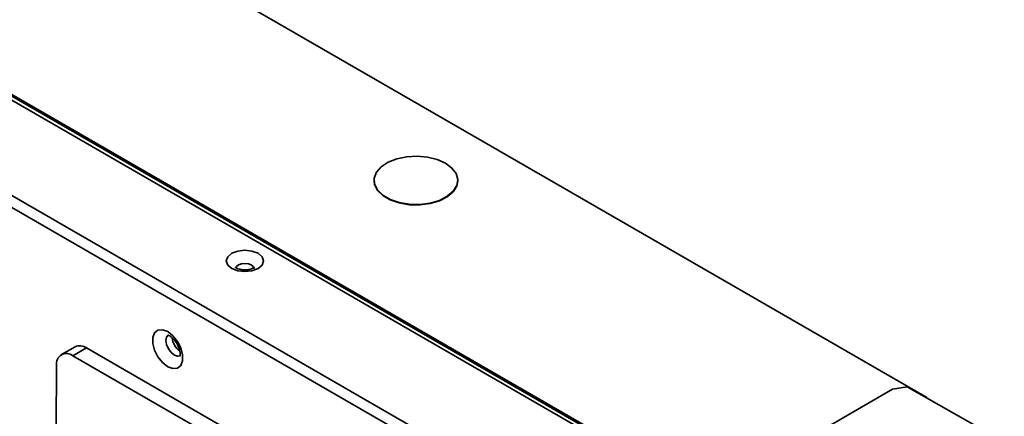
# Model space of a CAD drawing. Header units: millimetres. Extents: x 1 to 1119, y -1 to 863.
# Tile 203 of 211: x 1007 to 1052, y 658 to 676. Entities that reach past the tile are written whole.
import ezdxf

# ---------------------------------------------------------------- set-up
doc = ezdxf.new("R2010")
doc.units = ezdxf.units.MM

msp = doc.modelspace()

# ---------------------------------------------------------------- linework, layer by layer
at = {"color": 7, "linetype": 'Continuous', "lineweight": 35}
for p, q in [((1048.5953, 658.7116), (770.4195, 819.2991)), ((1038.8686, 649.3865), (754.6574, 813.4581)), ((754.255, 813.146), (1038.7995, 648.882)), ((762.5517, 813.2713), (1038.5391, 653.9472)), ((1023.2734, 668.6631), (1023.2734, 668.6413)), ((1027.1067, 668.6413), (1027.1067, 668.6631)), ((1009.5827, 661.0386), (1008.9565, 660.6812)), ((1010.1116, 660.986), (1009.4854, 660.6287)), ((1009.4854, 660.6287), (1028.1942, 649.8283)), ((1028.8205, 650.1856), (1010.1116, 660.986)), ((1008.7186, 657.3354), (1008.7327, 660.194)), ((1047.0241, 659.0962), (1038.5624, 654.2113)), ((1047.6841, 659.205), (1047.0241, 659.0962)), ((1052.1389, 656.6878), (1047.6841, 659.205)), ((1048.5765, 658.7007), (1048.5953, 658.7116)), ((1048.5931, 658.6913), (1048.5953, 658.6926)), ((1048.5953, 658.6926), (1048.5953, 658.7116))]:
    msp.add_line(p, q, dxfattribs=at)
at = {"color": 8, "linetype": 'Continuous', "lineweight": 35}
for p, q in [((1038.5469, 654.1985), (916.5066, 724.6509)), ((1038.5247, 654.1351), (916.4748, 724.593))]:
    msp.add_line(p, q, dxfattribs=at)
at = {"color": 7, "linetype": 'Continuous', "lineweight": 35, "flags": 128}
for points in [[(1026.5454, 669.4455), (1026.8398, 669.2264), (1027.0306, 668.9718), (1027.1058, 668.6979), (1027.0606, 668.4218), (1026.8978, 668.1608), (1026.6278, 667.9314), (1026.2674, 667.748), (1025.8393, 667.6221), (1025.3704, 667.5616), (1024.8902, 667.5703), (1024.4289, 667.6476), (1024.0153, 667.7888), (1023.6756, 667.985), (1023.431, 668.2237), (1023.297, 668.49), (1023.2819, 668.7672), (1023.3867, 669.0379), (1023.6048, 669.285), (1023.9226, 669.4931), (1024.3199, 669.649), (1024.772, 669.7429), (1025.2503, 669.769), (1025.7248, 669.7256), (1026.1657, 669.6155), (1026.5454, 669.4455)], [(1023.2734, 668.6413), (1023.297, 668.4682), (1023.431, 668.2019), (1023.6756, 667.9632), (1024.0153, 667.7671), (1024.4289, 667.6259), (1024.8902, 667.5485), (1025.3704, 667.5398), (1025.8393, 667.6003), (1026.2674, 667.7262), (1026.6278, 667.9096), (1026.8978, 668.139), (1027.0606, 668.4), (1027.1067, 668.6413)], [(1017.9611, 665.3204), (1017.6853, 665.4268), (1017.36, 665.4641), (1017.0348, 665.4268), (1016.759, 665.3204), (1016.5747, 665.1612), (1016.51, 664.9734), (1016.5747, 664.7857), (1016.759, 664.6265), (1017.0348, 664.5201), (1017.36, 664.4828), (1017.6853, 664.5201), (1017.9611, 664.6265), (1018.1453, 664.7857), (1018.21, 664.9734), (1018.1453, 665.1612), (1017.9611, 665.3204)], [(1013.8257, 661.734), (1013.5879, 661.8229), (1013.3787, 661.8042), (1013.2235, 661.6802), (1013.1409, 661.4658), (1013.1409, 661.187), (1013.2235, 660.8773), (1013.3787, 660.574), (1013.5879, 660.3139), (1013.8257, 660.1282), (1014.0635, 660.0393), (1014.2726, 660.058), (1014.4278, 660.182), (1014.5104, 660.3964), (1014.5104, 660.6752), (1014.4278, 660.985), (1014.2726, 661.2882), (1014.0635, 661.5483), (1013.8257, 661.734)]]:
    msp.add_lwpolyline(points, dxfattribs=at)
at = {"color": 8, "linetype": 'Continuous', "lineweight": 35, "flags": 128}
for points in [[(1016.9434, 664.6212), (1016.9751, 664.7117), (1017.0654, 664.7897), (1017.2006, 664.8418), (1017.36, 664.8601), (1017.5195, 664.8418), (1017.6547, 664.7897)], [(1017.6547, 664.7897), (1017.745, 664.7117), (1017.7767, 664.6196), (1017.7767, 664.6175)], [(1014.4067, 660.6315), (1014.2809, 660.6072), (1014.1321, 660.6589), (1013.9833, 660.779), (1013.8571, 660.9492), (1013.7728, 661.1436), (1013.7432, 661.3325), (1013.7728, 661.4873), (1013.8421, 661.5746)]]:
    msp.add_lwpolyline(points, dxfattribs=at)
at = {"color": 7, "linetype": 'Continuous', "lineweight": 35}
for centre, radius, start, end in [((1009.8014, 660.5517), 0.5338, 54.46736, 114.18279), ((1014.8902, 661.5458), 0.8677, 186.77165, 233.55551), ((1009.1928, 660.2664), 0.4657, 51.07342, 188.93446)]:
    msp.add_arc(centre, radius, start, end, dxfattribs=at)
for points, knots in [([(1017.79, 664.6791), (1017.7911, 664.6808), (1017.7949, 664.6874), (1017.7674, 664.6583), (1017.6924, 664.6193), (1017.5726, 664.5809), (1017.4185, 664.5595), (1017.2474, 664.5634), (1017.0957, 664.5942), (1016.9901, 664.6363), (1016.9329, 664.6763), (1016.9303, 664.6804), (1016.929, 664.6823)], [0, 0, 0, 0, 0.0352894, 0.1339446, 0.2340774, 0.3398378, 0.4563572, 0.5809152, 0.7068409, 0.8116758, 0.9087499, 1, 1, 1, 1]), ([(1013.8283, 661.5714), (1013.8293, 661.5718), (1013.8313, 661.5727), (1013.9029, 661.5465), (1013.9961, 661.4835), (1014.1077, 661.3802), (1014.2307, 661.2167), (1014.331, 661.0215), (1014.3859, 660.8354), (1014.3986, 660.6959), (1014.3841, 660.6154), (1014.3817, 660.6125), (1014.3806, 660.6111)], [0, 0, 0, 0, 0.0862672, 0.1853067, 0.252467, 0.3582913, 0.4738824, 0.5959565, 0.7181409, 0.8197879, 0.915727, 1, 1, 1, 1])]:
    msp.add_open_spline(points, degree=3, knots=knots, dxfattribs=at)

doc.saveas('drawing.dxf')
